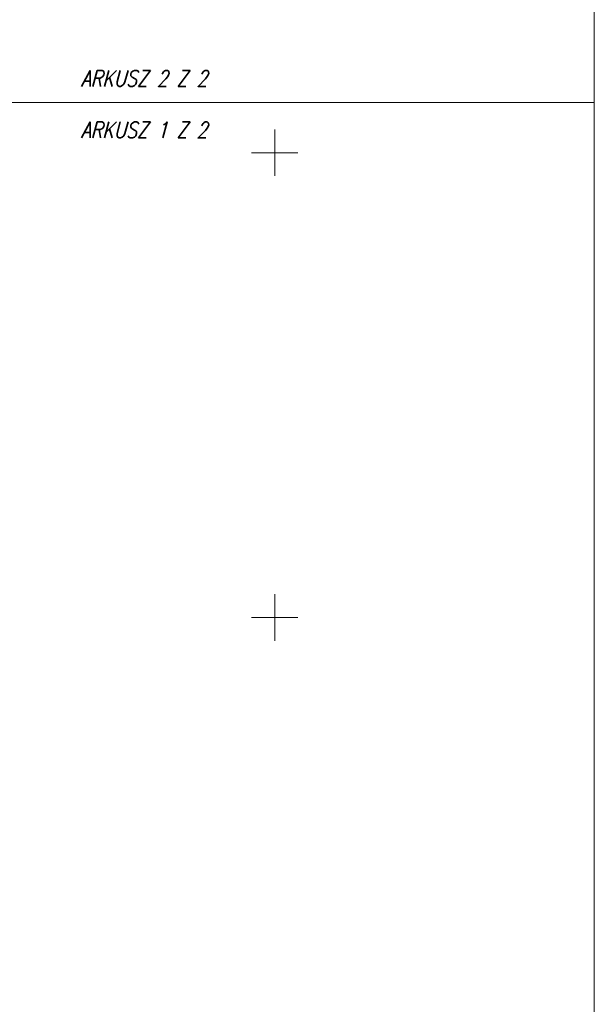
# Model space of a CAD drawing. Extents: x 0 to 6569664, y 0 to 5584502.
# Tile 58 of 64: x 6568673 to 6568734, y 5584008 to 5584114. Entities that reach past the tile are written whole.
import ezdxf

# ---------------------------------------------------------------- set-up
doc = ezdxf.new("R2010")
doc.units = 0
doc.linetypes.add('GAK', pattern=[3.5, 2, -0.7, 0.1, -0.7])
for name, color, linetype, lineweight in [('alarm', 51, 'CONTINUOUS', 50), ('ramka sekcji', 7, 'CONTINUOUS', 18), ('siec', 7, 'GAK', 70)]:
    doc.layers.add(name, color=color, linetype=linetype, lineweight=lineweight)
doc.styles.add('UZBROJENIE', font='SIMPLEX.shx', dxfattribs={"width": 0.8, "oblique": 15.00003, "height": 0.9})

msp = doc.modelspace()

# ---------------------------------------------------------------- linework, layer by layer
at = {"layer": 'ramka sekcji'}
for p, q in [((6568700, 5584100), (6568700, 5584102.5)), ((6568700, 5584100), (6568697.5, 5584100)), ((6568700, 5584100), (6568700, 5584097.5)), ((6568700, 5584100), (6568702.5, 5584100)), ((6568700, 5584050), (6568700, 5584052.5)), ((6568700, 5584050), (6568697.5, 5584050)), ((6568700, 5584050), (6568700, 5584047.5)), ((6568700, 5584050), (6568702.5, 5584050))]:
    msp.add_line(p, q, dxfattribs=at)
at = {"layer": 'siec', "linetype": 'ByBlock', "lineweight": 20}
msp.add_line((6568238.01967, 5584105.39829), (6568734.39713, 5584105.39829), dxfattribs=at)
msp.add_lwpolyline([(6568734.39713, 5584289.91756), (6568240.9245, 5584289.91756), (6568240.9245, 5583920.87902), (6568734.39713, 5583920.87902)], close=True, dxfattribs=at)

# ---------------------------------------------------------------- texts
at = {"layer": 'alarm', "color": 7, "lineweight": 20, "style": 'UZBROJENIE', "oblique": 15.00003, "width": 0.8}
for s, p in [('ARKUSZ 2 Z 2', (6568679.1259, 5584107.13555)), ('ARKUSZ 1 Z 2', (6568679.1259, 5584101.5866))]:
    msp.add_text(s, height=1.728, dxfattribs=at).set_placement(p)

doc.saveas('drawing.dxf')
